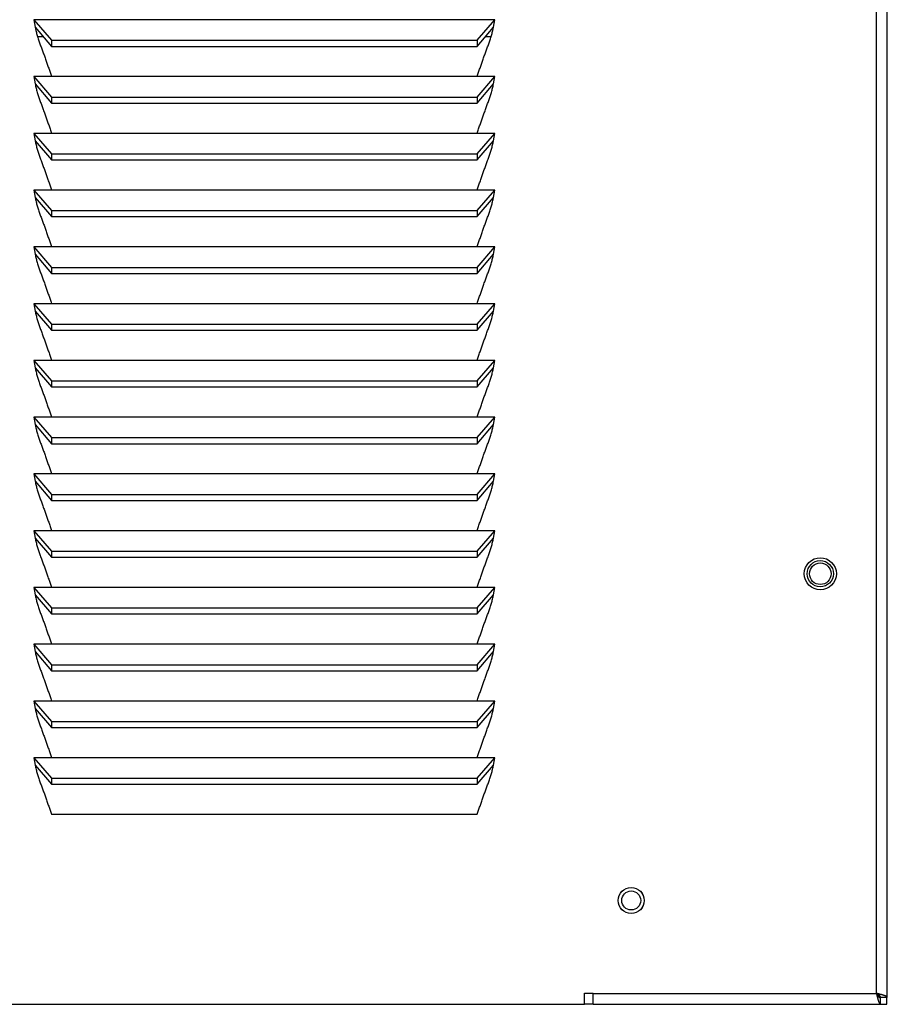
# Model space of a CAD drawing. Extents: x 2.4 to 100.8, y 1.9 to 63.9.
# Tile 4 of 9: x 13.1 to 19.4, y 5.5 to 12.6. Entities that reach past the tile are written whole.
import ezdxf

# ---------------------------------------------------------------- set-up
doc = ezdxf.new("R2010")
doc.units = 0
doc.layers.add('BODY', color=3, linetype='CONTINUOUS')

msp = doc.modelspace()

# ---------------------------------------------------------------- linework, layer by layer
at = {"layer": 'BODY', "linetype": 'CONTINUOUS'}
for p, q in [((19.3651, 5.5036), (19.3651, 34.3762)), ((19.2861, 5.5339), (19.2861, 34.3459)), ((13.2012, 12.5655), (13.2094, 12.5126)), ((13.2012, 12.5655), (13.3284, 12.4178)), ((16.529, 12.5655), (13.2012, 12.5655)), ((16.4018, 12.4178), (16.529, 12.5655)), ((16.5208, 12.5126), (16.529, 12.5655)), ((13.2094, 12.5126), (13.3284, 12.3743)), ((16.4018, 12.3743), (16.5208, 12.5126)), ((13.2266, 12.4449), (13.2676, 12.4449)), ((13.3284, 12.4178), (16.4018, 12.4178)), ((13.3284, 12.4178), (13.3284, 12.3743)), ((16.4018, 12.4178), (16.4018, 12.3743)), ((16.4626, 12.4449), (16.5036, 12.4449)), ((13.3284, 12.3743), (16.4018, 12.3743)), ((13.2012, 12.1555), (13.3284, 12.0078)), ((16.529, 12.1555), (13.2012, 12.1555)), ((13.2012, 12.1555), (13.2094, 12.1026)), ((13.2094, 12.1026), (13.3284, 11.9643)), ((13.3284, 12.158), (16.4018, 12.158)), ((16.4018, 12.0078), (16.529, 12.1555)), ((16.4018, 11.9643), (16.5208, 12.1026)), ((16.5208, 12.1026), (16.529, 12.1555)), ((13.3284, 12.0078), (16.4018, 12.0078)), ((13.3284, 12.0078), (13.3284, 11.9643)), ((13.3284, 11.9643), (16.4018, 11.9643)), ((16.4018, 12.0078), (16.4018, 11.9643)), ((13.2012, 11.7455), (13.3284, 11.5978)), ((16.529, 11.7455), (13.2012, 11.7455)), ((13.2012, 11.7455), (13.2094, 11.6926)), ((13.3284, 11.748), (16.4018, 11.748)), ((16.4018, 11.5978), (16.529, 11.7455)), ((16.5208, 11.6926), (16.529, 11.7455)), ((13.2094, 11.6926), (13.3284, 11.5543)), ((16.4018, 11.5543), (16.5208, 11.6926)), ((13.3284, 11.5978), (16.4018, 11.5978)), ((13.3284, 11.5978), (13.3284, 11.5543)), ((16.4018, 11.5978), (16.4018, 11.5543)), ((13.3284, 11.5543), (16.4018, 11.5543)), ((13.2012, 11.3355), (13.3284, 11.1878)), ((16.529, 11.3355), (13.2012, 11.3355)), ((13.2012, 11.3355), (13.2094, 11.2826)), ((13.3284, 11.338), (16.4018, 11.338)), ((16.4018, 11.1878), (16.529, 11.3355)), ((16.5208, 11.2826), (16.529, 11.3355)), ((13.2094, 11.2826), (13.3284, 11.1443)), ((16.4018, 11.1443), (16.5208, 11.2826)), ((13.3284, 11.1878), (16.4018, 11.1878)), ((13.3284, 11.1878), (13.3284, 11.1443)), ((16.4018, 11.1878), (16.4018, 11.1443)), ((13.3284, 11.1443), (16.4018, 11.1443)), ((13.2012, 10.9255), (13.2094, 10.8726)), ((13.2012, 10.9255), (13.3284, 10.7778)), ((16.529, 10.9255), (13.2012, 10.9255)), ((13.3284, 10.928), (16.4018, 10.928)), ((16.4018, 10.7778), (16.529, 10.9255)), ((16.5208, 10.8726), (16.529, 10.9255)), ((13.2094, 10.8726), (13.3284, 10.7343)), ((16.4018, 10.7343), (16.5208, 10.8726)), ((13.3284, 10.7778), (13.3284, 10.7343)), ((13.3284, 10.7778), (16.4018, 10.7778)), ((16.4018, 10.7778), (16.4018, 10.7343)), ((13.3284, 10.7343), (16.4018, 10.7343)), ((13.2012, 10.5155), (13.3284, 10.3678)), ((16.529, 10.5155), (13.2012, 10.5155)), ((13.2012, 10.5155), (13.2094, 10.4626)), ((13.2094, 10.4626), (13.3284, 10.3243)), ((13.3284, 10.518), (16.4018, 10.518)), ((16.4018, 10.3678), (16.529, 10.5155)), ((16.4018, 10.3243), (16.5208, 10.4626)), ((16.5208, 10.4626), (16.529, 10.5155)), ((13.3284, 10.3678), (16.4018, 10.3678)), ((13.3284, 10.3678), (13.3284, 10.3243)), ((13.3284, 10.3243), (16.4018, 10.3243)), ((16.4018, 10.3678), (16.4018, 10.3243)), ((13.2012, 10.1055), (13.2094, 10.0526)), ((13.2012, 10.1055), (13.3284, 9.9578)), ((16.529, 10.1055), (13.2012, 10.1055)), ((13.3284, 10.108), (16.4018, 10.108)), ((16.4018, 9.9578), (16.529, 10.1055)), ((16.5208, 10.0526), (16.529, 10.1055)), ((13.2094, 10.0526), (13.3284, 9.9143)), ((16.4018, 9.9143), (16.5208, 10.0526)), ((13.3284, 9.9578), (16.4018, 9.9578)), ((13.3284, 9.9578), (13.3284, 9.9143)), ((16.4018, 9.9578), (16.4018, 9.9143)), ((13.3284, 9.9143), (16.4018, 9.9143)), ((13.2012, 9.6955), (13.3284, 9.5478)), ((16.529, 9.6955), (13.2012, 9.6955)), ((13.2012, 9.6955), (13.2094, 9.6426)), ((13.3284, 9.698), (16.4018, 9.698)), ((16.4018, 9.5478), (16.529, 9.6955)), ((16.5208, 9.6426), (16.529, 9.6955)), ((13.2094, 9.6426), (13.3284, 9.5043)), ((16.4018, 9.5043), (16.5208, 9.6426)), ((13.3284, 9.5478), (16.4018, 9.5478)), ((13.3284, 9.5478), (13.3284, 9.5043)), ((16.4018, 9.5478), (16.4018, 9.5043)), ((13.3284, 9.5043), (16.4018, 9.5043)), ((13.2012, 9.2855), (13.3284, 9.1378)), ((16.529, 9.2855), (13.2012, 9.2855)), ((13.2012, 9.2855), (13.2094, 9.2326)), ((13.3284, 9.288), (16.4018, 9.288)), ((16.4018, 9.1378), (16.529, 9.2855)), ((16.5208, 9.2326), (16.529, 9.2855)), ((13.2094, 9.2326), (13.3284, 9.0943)), ((16.4018, 9.0943), (16.5208, 9.2326)), ((13.3284, 9.1378), (16.4018, 9.1378)), ((13.3284, 9.1378), (13.3284, 9.0943)), ((16.4018, 9.1378), (16.4018, 9.0943)), ((13.3284, 9.0943), (16.4018, 9.0943)), ((13.2012, 8.8755), (13.3284, 8.7278)), ((16.529, 8.8755), (13.2012, 8.8755)), ((13.2012, 8.8755), (13.2094, 8.8226)), ((13.2094, 8.8226), (13.3284, 8.6843)), ((13.3284, 8.878), (16.4018, 8.878)), ((16.4018, 8.7278), (16.529, 8.8755)), ((16.4018, 8.6843), (16.5208, 8.8226)), ((16.5208, 8.8226), (16.529, 8.8755)), ((13.3284, 8.7278), (16.4018, 8.7278)), ((13.3284, 8.7278), (13.3284, 8.6843)), ((13.3284, 8.6843), (16.4018, 8.6843)), ((16.4018, 8.7278), (16.4018, 8.6843)), ((13.2012, 8.4655), (13.3284, 8.3178)), ((16.529, 8.4655), (13.2012, 8.4655)), ((13.2012, 8.4655), (13.2094, 8.4126)), ((13.3284, 8.468), (16.4018, 8.468)), ((16.4018, 8.3178), (16.529, 8.4655)), ((16.5208, 8.4126), (16.529, 8.4655)), ((13.2094, 8.4126), (13.3284, 8.2743)), ((16.4018, 8.2743), (16.5208, 8.4126)), ((13.3284, 8.3178), (16.4018, 8.3178)), ((13.3284, 8.3178), (13.3284, 8.2743)), ((13.3284, 8.2743), (16.4018, 8.2743)), ((16.4018, 8.3178), (16.4018, 8.2743)), ((13.2012, 8.0555), (13.3284, 7.9078)), ((16.529, 8.0555), (13.2012, 8.0555)), ((13.2012, 8.0555), (13.2094, 8.0026)), ((13.3284, 8.058), (16.4018, 8.058)), ((16.4018, 7.9078), (16.529, 8.0555)), ((16.5208, 8.0026), (16.529, 8.0555)), ((13.2094, 8.0026), (13.3284, 7.8643)), ((16.4018, 7.8643), (16.5208, 8.0026)), ((13.3284, 7.9078), (16.4018, 7.9078)), ((13.3284, 7.9078), (13.3284, 7.8643)), ((16.4018, 7.9078), (16.4018, 7.8643)), ((13.3284, 7.8643), (16.4018, 7.8643)), ((13.2012, 7.6455), (13.3284, 7.4978)), ((16.529, 7.6455), (13.2012, 7.6455)), ((13.2012, 7.6455), (13.2094, 7.5926)), ((13.3284, 7.648), (16.4018, 7.648)), ((16.4018, 7.4978), (16.529, 7.6455)), ((16.5208, 7.5926), (16.529, 7.6455)), ((13.2094, 7.5926), (13.3284, 7.4543)), ((16.4018, 7.4543), (16.5208, 7.5926)), ((13.3284, 7.4978), (16.4018, 7.4978)), ((13.3284, 7.4978), (13.3284, 7.4543)), ((16.4018, 7.4978), (16.4018, 7.4543)), ((13.3284, 7.4543), (16.4018, 7.4543)), ((13.2012, 7.2355), (13.3284, 7.0878)), ((16.529, 7.2355), (13.2012, 7.2355)), ((13.2012, 7.2355), (13.2094, 7.1826)), ((13.3284, 7.238), (16.4018, 7.238)), ((16.4018, 7.0878), (16.529, 7.2355)), ((16.5208, 7.1826), (16.529, 7.2355)), ((13.2094, 7.1826), (13.3284, 7.0443)), ((16.4018, 7.0443), (16.5208, 7.1826)), ((13.3284, 7.0878), (16.4018, 7.0878)), ((13.3284, 7.0878), (13.3284, 7.0443)), ((13.3284, 7.0443), (16.4018, 7.0443)), ((16.4018, 7.0878), (16.4018, 7.0443)), ((13.3284, 6.828), (16.4018, 6.828)), ((17.1771, 5.4549), (17.1771, 5.5349)), ((17.1771, 5.5349), (17.2401, 5.5349)), ((17.2401, 5.5349), (17.2401, 5.5339)), ((17.2401, 5.5339), (19.2861, 5.5339)), ((17.2401, 5.4549), (17.2401, 5.5339)), ((19.3041, 5.5053), (19.309, 5.5175)), ((19.3164, 5.4549), (19.3164, 5.5029)), ((19.3651, 5.5036), (19.3171, 5.5036)), ((19.3611, 5.4549), (19.3611, 5.5036)), ((4.5531, 5.4549), (17.1771, 5.4549)), ((17.2401, 5.4549), (17.1771, 5.4549)), ((17.2401, 5.4549), (19.3164, 5.4549)), ((19.3164, 5.4549), (19.3611, 5.4549))]:
    msp.add_line(p, q, dxfattribs=at)
for points in [[(13.2094, 12.5126), (13.2111, 12.5049), (13.2129, 12.4973), (13.2147, 12.4897), (13.2165, 12.4821), (13.2183, 12.4746), (13.2203, 12.467), (13.2222, 12.4595), (13.2243, 12.452), (13.2265, 12.4445), (13.2287, 12.437), (13.2311, 12.4296), (13.2335, 12.4222), (13.236, 12.4148), (13.2386, 12.4075), (13.2413, 12.4001), (13.244, 12.3928), (13.2467, 12.3855), (13.2494, 12.3782), (13.2522, 12.3709), (13.2549, 12.3636), (13.2576, 12.3562), (13.2603, 12.3489), (13.263, 12.3416), (13.2656, 12.3343), (13.2683, 12.3269), (13.2709, 12.3196), (13.2735, 12.3122), (13.2761, 12.3049), (13.2787, 12.2975), (13.2813, 12.2902), (13.2839, 12.2828), (13.2865, 12.2755), (13.2891, 12.2681), (13.2917, 12.2608), (13.2942, 12.2534), (13.2968, 12.2461), (13.2994, 12.2387), (13.302, 12.2314), (13.3046, 12.224), (13.3072, 12.2167), (13.3099, 12.2093), (13.3125, 12.202), (13.3151, 12.1946), (13.3178, 12.1873), (13.3204, 12.18), (13.3231, 12.1726), (13.3257, 12.1653), (13.3284, 12.158)], [(16.4018, 12.158), (16.4044, 12.1653), (16.4071, 12.1726), (16.4098, 12.18), (16.4124, 12.1873), (16.4151, 12.1946), (16.4177, 12.202), (16.4203, 12.2093), (16.423, 12.2167), (16.4256, 12.224), (16.4282, 12.2314), (16.4308, 12.2387), (16.4334, 12.2461), (16.4359, 12.2534), (16.4385, 12.2608), (16.4411, 12.2681), (16.4437, 12.2755), (16.4463, 12.2828), (16.4489, 12.2902), (16.4515, 12.2975), (16.4541, 12.3049), (16.4567, 12.3122), (16.4593, 12.3196), (16.4619, 12.3269), (16.4646, 12.3343), (16.4672, 12.3416), (16.4699, 12.3489), (16.4726, 12.3562), (16.4753, 12.3636), (16.478, 12.3709), (16.4808, 12.3782), (16.4835, 12.3855), (16.4862, 12.3928), (16.4889, 12.4001), (16.4916, 12.4075), (16.4942, 12.4148), (16.4967, 12.4222), (16.4991, 12.4296), (16.5015, 12.437), (16.5037, 12.4445), (16.5059, 12.452), (16.5079, 12.4595), (16.5099, 12.467), (16.5118, 12.4746), (16.5137, 12.4821), (16.5155, 12.4897), (16.5173, 12.4973), (16.5191, 12.5049), (16.5208, 12.5126)], [(13.2094, 12.1026), (13.2111, 12.0949), (13.2129, 12.0873), (13.2147, 12.0797), (13.2165, 12.0721), (13.2183, 12.0646), (13.2203, 12.057), (13.2222, 12.0495), (13.2243, 12.042), (13.2265, 12.0345), (13.2287, 12.027), (13.2311, 12.0196), (13.2335, 12.0122), (13.236, 12.0048), (13.2386, 11.9975), (13.2413, 11.9901), (13.244, 11.9828), (13.2467, 11.9755), (13.2494, 11.9682), (13.2522, 11.9609), (13.2549, 11.9536), (13.2576, 11.9462), (13.2603, 11.9389), (13.263, 11.9316), (13.2656, 11.9243), (13.2683, 11.9169), (13.2709, 11.9096), (13.2735, 11.9022), (13.2761, 11.8949), (13.2787, 11.8875), (13.2813, 11.8802), (13.2839, 11.8728), (13.2865, 11.8655), (13.2891, 11.8581), (13.2917, 11.8508), (13.2942, 11.8434), (13.2968, 11.8361), (13.2994, 11.8287), (13.302, 11.8214), (13.3046, 11.814), (13.3072, 11.8067), (13.3099, 11.7993), (13.3125, 11.792), (13.3151, 11.7846), (13.3178, 11.7773), (13.3204, 11.77), (13.3231, 11.7626), (13.3257, 11.7553), (13.3284, 11.748)], [(16.4018, 11.748), (16.4044, 11.7553), (16.4071, 11.7626), (16.4098, 11.77), (16.4124, 11.7773), (16.4151, 11.7846), (16.4177, 11.792), (16.4203, 11.7993), (16.423, 11.8067), (16.4256, 11.814), (16.4282, 11.8214), (16.4308, 11.8287), (16.4334, 11.8361), (16.4359, 11.8434), (16.4385, 11.8508), (16.4411, 11.8581), (16.4437, 11.8655), (16.4463, 11.8728), (16.4489, 11.8802), (16.4515, 11.8875), (16.4541, 11.8949), (16.4567, 11.9022), (16.4593, 11.9096), (16.4619, 11.9169), (16.4646, 11.9243), (16.4672, 11.9316), (16.4699, 11.9389), (16.4726, 11.9462), (16.4753, 11.9536), (16.478, 11.9609), (16.4808, 11.9682), (16.4835, 11.9755), (16.4862, 11.9828), (16.4889, 11.9901), (16.4916, 11.9975), (16.4942, 12.0048), (16.4967, 12.0122), (16.4991, 12.0196), (16.5015, 12.027), (16.5037, 12.0345), (16.5059, 12.042), (16.5079, 12.0495), (16.5099, 12.057), (16.5118, 12.0646), (16.5137, 12.0721), (16.5155, 12.0797), (16.5173, 12.0873), (16.5191, 12.0949), (16.5208, 12.1026)], [(13.2094, 11.6926), (13.2111, 11.6849), (13.2129, 11.6773), (13.2147, 11.6697), (13.2165, 11.6621), (13.2183, 11.6546), (13.2203, 11.647), (13.2222, 11.6395), (13.2243, 11.632), (13.2265, 11.6245), (13.2287, 11.617), (13.2311, 11.6096), (13.2335, 11.6022), (13.236, 11.5948), (13.2386, 11.5875), (13.2413, 11.5801), (13.244, 11.5728), (13.2467, 11.5655), (13.2494, 11.5582), (13.2522, 11.5509), (13.2549, 11.5436), (13.2576, 11.5362), (13.2603, 11.5289), (13.263, 11.5216), (13.2656, 11.5143), (13.2683, 11.5069), (13.2709, 11.4996), (13.2735, 11.4922), (13.2761, 11.4849), (13.2787, 11.4775), (13.2813, 11.4702), (13.2839, 11.4628), (13.2865, 11.4555), (13.2891, 11.4481), (13.2917, 11.4408), (13.2942, 11.4334), (13.2968, 11.4261), (13.2994, 11.4187), (13.302, 11.4114), (13.3046, 11.404), (13.3072, 11.3967), (13.3099, 11.3893), (13.3125, 11.382), (13.3151, 11.3746), (13.3178, 11.3673), (13.3204, 11.36), (13.3231, 11.3526), (13.3257, 11.3453), (13.3284, 11.338)], [(16.4018, 11.338), (16.4044, 11.3453), (16.4071, 11.3526), (16.4098, 11.36), (16.4124, 11.3673), (16.4151, 11.3746), (16.4177, 11.382), (16.4203, 11.3893), (16.423, 11.3967), (16.4256, 11.404), (16.4282, 11.4114), (16.4308, 11.4187), (16.4334, 11.4261), (16.4359, 11.4334), (16.4385, 11.4408), (16.4411, 11.4481), (16.4437, 11.4555), (16.4463, 11.4628), (16.4489, 11.4702), (16.4515, 11.4775), (16.4541, 11.4849), (16.4567, 11.4922), (16.4593, 11.4996), (16.4619, 11.5069), (16.4646, 11.5143), (16.4672, 11.5216), (16.4699, 11.5289), (16.4726, 11.5362), (16.4753, 11.5436), (16.478, 11.5509), (16.4808, 11.5582), (16.4835, 11.5655), (16.4862, 11.5728), (16.4889, 11.5801), (16.4916, 11.5875), (16.4942, 11.5948), (16.4967, 11.6022), (16.4991, 11.6096), (16.5015, 11.617), (16.5037, 11.6245), (16.5059, 11.632), (16.5079, 11.6395), (16.5099, 11.647), (16.5118, 11.6546), (16.5137, 11.6621), (16.5155, 11.6697), (16.5173, 11.6773), (16.5191, 11.6849), (16.5208, 11.6926)], [(13.2094, 11.2826), (13.2111, 11.2749), (13.2129, 11.2673), (13.2147, 11.2597), (13.2165, 11.2521), (13.2183, 11.2446), (13.2203, 11.237), (13.2222, 11.2295), (13.2243, 11.222), (13.2265, 11.2145), (13.2287, 11.207), (13.2311, 11.1996), (13.2335, 11.1922), (13.236, 11.1848), (13.2386, 11.1775), (13.2413, 11.1701), (13.244, 11.1628), (13.2467, 11.1555), (13.2494, 11.1482), (13.2522, 11.1409), (13.2549, 11.1336), (13.2576, 11.1262), (13.2603, 11.1189), (13.263, 11.1116), (13.2656, 11.1043), (13.2683, 11.0969), (13.2709, 11.0896), (13.2735, 11.0822), (13.2761, 11.0749), (13.2787, 11.0675), (13.2813, 11.0602), (13.2839, 11.0528), (13.2865, 11.0455), (13.2891, 11.0381), (13.2917, 11.0308), (13.2942, 11.0234), (13.2968, 11.0161), (13.2994, 11.0087), (13.302, 11.0014), (13.3046, 10.994), (13.3072, 10.9867), (13.3099, 10.9793), (13.3125, 10.972), (13.3151, 10.9646), (13.3178, 10.9573), (13.3204, 10.95), (13.3231, 10.9426), (13.3257, 10.9353), (13.3284, 10.928)], [(16.4018, 10.928), (16.4044, 10.9353), (16.4071, 10.9426), (16.4098, 10.95), (16.4124, 10.9573), (16.4151, 10.9646), (16.4177, 10.972), (16.4203, 10.9793), (16.423, 10.9867), (16.4256, 10.994), (16.4282, 11.0014), (16.4308, 11.0087), (16.4334, 11.0161), (16.4359, 11.0234), (16.4385, 11.0308), (16.4411, 11.0381), (16.4437, 11.0455), (16.4463, 11.0528), (16.4489, 11.0602), (16.4515, 11.0675), (16.4541, 11.0749), (16.4567, 11.0822), (16.4593, 11.0896), (16.4619, 11.0969), (16.4646, 11.1043), (16.4672, 11.1116), (16.4699, 11.1189), (16.4726, 11.1262), (16.4753, 11.1336), (16.478, 11.1409), (16.4808, 11.1482), (16.4835, 11.1555), (16.4862, 11.1628), (16.4889, 11.1701), (16.4916, 11.1775), (16.4942, 11.1848), (16.4967, 11.1922), (16.4991, 11.1996), (16.5015, 11.207), (16.5037, 11.2145), (16.5059, 11.222), (16.5079, 11.2295), (16.5099, 11.237), (16.5118, 11.2446), (16.5137, 11.2521), (16.5155, 11.2597), (16.5173, 11.2673), (16.5191, 11.2749), (16.5208, 11.2826)], [(13.2094, 10.8726), (13.2111, 10.8649), (13.2129, 10.8573), (13.2147, 10.8497), (13.2165, 10.8421), (13.2183, 10.8346), (13.2203, 10.827), (13.2222, 10.8195), (13.2243, 10.812), (13.2265, 10.8045), (13.2287, 10.797), (13.2311, 10.7896), (13.2335, 10.7822), (13.236, 10.7748), (13.2386, 10.7675), (13.2413, 10.7601), (13.244, 10.7528), (13.2467, 10.7455), (13.2494, 10.7382), (13.2522, 10.7309), (13.2549, 10.7236), (13.2576, 10.7162), (13.2603, 10.7089), (13.263, 10.7016), (13.2656, 10.6943), (13.2683, 10.6869), (13.2709, 10.6796), (13.2735, 10.6722), (13.2761, 10.6649), (13.2787, 10.6575), (13.2813, 10.6502), (13.2839, 10.6428), (13.2865, 10.6355), (13.2891, 10.6281), (13.2917, 10.6208), (13.2942, 10.6134), (13.2968, 10.6061), (13.2994, 10.5987), (13.302, 10.5914), (13.3046, 10.584), (13.3072, 10.5767), (13.3099, 10.5693), (13.3125, 10.562), (13.3151, 10.5546), (13.3178, 10.5473), (13.3204, 10.54), (13.3231, 10.5326), (13.3257, 10.5253), (13.3284, 10.518)], [(16.4018, 10.518), (16.4044, 10.5253), (16.4071, 10.5326), (16.4098, 10.54), (16.4124, 10.5473), (16.4151, 10.5546), (16.4177, 10.562), (16.4203, 10.5693), (16.423, 10.5767), (16.4256, 10.584), (16.4282, 10.5914), (16.4308, 10.5987), (16.4334, 10.6061), (16.4359, 10.6134), (16.4385, 10.6208), (16.4411, 10.6281), (16.4437, 10.6355), (16.4463, 10.6428), (16.4489, 10.6502), (16.4515, 10.6575), (16.4541, 10.6649), (16.4567, 10.6722), (16.4593, 10.6796), (16.4619, 10.6869), (16.4646, 10.6943), (16.4672, 10.7016), (16.4699, 10.7089), (16.4726, 10.7162), (16.4753, 10.7236), (16.478, 10.7309), (16.4808, 10.7382), (16.4835, 10.7455), (16.4862, 10.7528), (16.4889, 10.7601), (16.4916, 10.7675), (16.4942, 10.7748), (16.4967, 10.7822), (16.4991, 10.7896), (16.5015, 10.797), (16.5037, 10.8045), (16.5059, 10.812), (16.5079, 10.8195), (16.5099, 10.827), (16.5118, 10.8346), (16.5137, 10.8421), (16.5155, 10.8497), (16.5173, 10.8573), (16.5191, 10.8649), (16.5208, 10.8726)], [(13.2094, 10.4626), (13.2111, 10.4549), (13.2129, 10.4473), (13.2147, 10.4397), (13.2165, 10.4321), (13.2183, 10.4246), (13.2203, 10.417), (13.2222, 10.4095), (13.2243, 10.402), (13.2265, 10.3945), (13.2287, 10.387), (13.2311, 10.3796), (13.2335, 10.3722), (13.236, 10.3648), (13.2386, 10.3575), (13.2413, 10.3501), (13.244, 10.3428), (13.2467, 10.3355), (13.2494, 10.3282), (13.2522, 10.3209), (13.2549, 10.3136), (13.2576, 10.3062), (13.2603, 10.2989), (13.263, 10.2916), (13.2656, 10.2843), (13.2683, 10.2769), (13.2709, 10.2696), (13.2735, 10.2622), (13.2761, 10.2549), (13.2787, 10.2475), (13.2813, 10.2402), (13.2839, 10.2328), (13.2865, 10.2255), (13.2891, 10.2181), (13.2917, 10.2108), (13.2942, 10.2034), (13.2968, 10.1961), (13.2994, 10.1887), (13.302, 10.1814), (13.3046, 10.174), (13.3072, 10.1667), (13.3099, 10.1593), (13.3125, 10.152), (13.3151, 10.1446), (13.3178, 10.1373), (13.3204, 10.13), (13.3231, 10.1226), (13.3257, 10.1153), (13.3284, 10.108)], [(16.4018, 10.108), (16.4044, 10.1153), (16.4071, 10.1226), (16.4098, 10.13), (16.4124, 10.1373), (16.4151, 10.1446), (16.4177, 10.152), (16.4203, 10.1593), (16.423, 10.1667), (16.4256, 10.174), (16.4282, 10.1814), (16.4308, 10.1887), (16.4334, 10.1961), (16.4359, 10.2034), (16.4385, 10.2108), (16.4411, 10.2181), (16.4437, 10.2255), (16.4463, 10.2328), (16.4489, 10.2402), (16.4515, 10.2475), (16.4541, 10.2549), (16.4567, 10.2622), (16.4593, 10.2696), (16.4619, 10.2769), (16.4646, 10.2843), (16.4672, 10.2916), (16.4699, 10.2989), (16.4726, 10.3062), (16.4753, 10.3136), (16.478, 10.3209), (16.4808, 10.3282), (16.4835, 10.3355), (16.4862, 10.3428), (16.4889, 10.3501), (16.4916, 10.3575), (16.4942, 10.3648), (16.4967, 10.3722), (16.4991, 10.3796), (16.5015, 10.387), (16.5037, 10.3945), (16.5059, 10.402), (16.5079, 10.4095), (16.5099, 10.417), (16.5118, 10.4246), (16.5137, 10.4321), (16.5155, 10.4397), (16.5173, 10.4473), (16.5191, 10.4549), (16.5208, 10.4626)], [(13.2094, 10.0526), (13.2111, 10.0449), (13.2129, 10.0373), (13.2147, 10.0297), (13.2165, 10.0221), (13.2183, 10.0146), (13.2203, 10.007), (13.2222, 9.9995), (13.2243, 9.992), (13.2265, 9.9845), (13.2287, 9.977), (13.2311, 9.9696), (13.2335, 9.9622), (13.236, 9.9548), (13.2386, 9.9475), (13.2413, 9.9401), (13.244, 9.9328), (13.2467, 9.9255), (13.2494, 9.9182), (13.2522, 9.9109), (13.2549, 9.9036), (13.2576, 9.8962), (13.2603, 9.8889), (13.263, 9.8816), (13.2656, 9.8743), (13.2683, 9.8669), (13.2709, 9.8596), (13.2735, 9.8522), (13.2761, 9.8449), (13.2787, 9.8375), (13.2813, 9.8302), (13.2839, 9.8228), (13.2865, 9.8155), (13.2891, 9.8081), (13.2917, 9.8008), (13.2942, 9.7934), (13.2968, 9.7861), (13.2994, 9.7787), (13.302, 9.7714), (13.3046, 9.764), (13.3072, 9.7567), (13.3099, 9.7493), (13.3125, 9.742), (13.3151, 9.7346), (13.3178, 9.7273), (13.3204, 9.72), (13.3231, 9.7126), (13.3257, 9.7053), (13.3284, 9.698)], [(16.4018, 9.698), (16.4044, 9.7053), (16.4071, 9.7126), (16.4098, 9.72), (16.4124, 9.7273), (16.4151, 9.7346), (16.4177, 9.742), (16.4203, 9.7493), (16.423, 9.7567), (16.4256, 9.764), (16.4282, 9.7714), (16.4308, 9.7787), (16.4334, 9.7861), (16.4359, 9.7934), (16.4385, 9.8008), (16.4411, 9.8081), (16.4437, 9.8155), (16.4463, 9.8228), (16.4489, 9.8302), (16.4515, 9.8375), (16.4541, 9.8449), (16.4567, 9.8522), (16.4593, 9.8596), (16.4619, 9.8669), (16.4646, 9.8743), (16.4672, 9.8816), (16.4699, 9.8889), (16.4726, 9.8962), (16.4753, 9.9036), (16.478, 9.9109), (16.4808, 9.9182), (16.4835, 9.9255), (16.4862, 9.9328), (16.4889, 9.9401), (16.4916, 9.9475), (16.4942, 9.9548), (16.4967, 9.9622), (16.4991, 9.9696), (16.5015, 9.977), (16.5037, 9.9845), (16.5059, 9.992), (16.5079, 9.9995), (16.5099, 10.007), (16.5118, 10.0146), (16.5137, 10.0221), (16.5155, 10.0297), (16.5173, 10.0373), (16.5191, 10.0449), (16.5208, 10.0526)], [(13.2094, 9.6426), (13.2111, 9.6349), (13.2129, 9.6273), (13.2147, 9.6197), (13.2165, 9.6121), (13.2183, 9.6046), (13.2203, 9.597), (13.2222, 9.5895), (13.2243, 9.582), (13.2265, 9.5745), (13.2287, 9.567), (13.2311, 9.5596), (13.2335, 9.5522), (13.236, 9.5448), (13.2386, 9.5375), (13.2413, 9.5301), (13.244, 9.5228), (13.2467, 9.5155), (13.2494, 9.5082), (13.2522, 9.5009), (13.2549, 9.4936), (13.2576, 9.4862), (13.2603, 9.4789), (13.263, 9.4716), (13.2656, 9.4643), (13.2683, 9.4569), (13.2709, 9.4496), (13.2735, 9.4422), (13.2761, 9.4349), (13.2787, 9.4275), (13.2813, 9.4202), (13.2839, 9.4128), (13.2865, 9.4055), (13.2891, 9.3981), (13.2917, 9.3908), (13.2942, 9.3834), (13.2968, 9.3761), (13.2994, 9.3687), (13.302, 9.3614), (13.3046, 9.354), (13.3072, 9.3467), (13.3099, 9.3393), (13.3125, 9.332), (13.3151, 9.3246), (13.3178, 9.3173), (13.3204, 9.31), (13.3231, 9.3026), (13.3257, 9.2953), (13.3284, 9.288)], [(16.4018, 9.288), (16.4044, 9.2953), (16.4071, 9.3026), (16.4098, 9.31), (16.4124, 9.3173), (16.4151, 9.3246), (16.4177, 9.332), (16.4203, 9.3393), (16.423, 9.3467), (16.4256, 9.354), (16.4282, 9.3614), (16.4308, 9.3687), (16.4334, 9.3761), (16.4359, 9.3834), (16.4385, 9.3908), (16.4411, 9.3981), (16.4437, 9.4055), (16.4463, 9.4128), (16.4489, 9.4202), (16.4515, 9.4275), (16.4541, 9.4349), (16.4567, 9.4422), (16.4593, 9.4496), (16.4619, 9.4569), (16.4646, 9.4643), (16.4672, 9.4716), (16.4699, 9.4789), (16.4726, 9.4862), (16.4753, 9.4936), (16.478, 9.5009), (16.4808, 9.5082), (16.4835, 9.5155), (16.4862, 9.5228), (16.4889, 9.5301), (16.4916, 9.5375), (16.4942, 9.5448), (16.4967, 9.5522), (16.4991, 9.5596), (16.5015, 9.567), (16.5037, 9.5745), (16.5059, 9.582), (16.5079, 9.5895), (16.5099, 9.597), (16.5118, 9.6046), (16.5137, 9.6121), (16.5155, 9.6197), (16.5173, 9.6273), (16.5191, 9.6349), (16.5208, 9.6426)], [(13.2094, 9.2326), (13.2111, 9.2249), (13.2129, 9.2173), (13.2147, 9.2097), (13.2165, 9.2021), (13.2183, 9.1946), (13.2203, 9.187), (13.2222, 9.1795), (13.2243, 9.172), (13.2265, 9.1645), (13.2287, 9.157), (13.2311, 9.1496), (13.2335, 9.1422), (13.236, 9.1348), (13.2386, 9.1275), (13.2413, 9.1201), (13.244, 9.1128), (13.2467, 9.1055), (13.2494, 9.0982), (13.2522, 9.0909), (13.2549, 9.0836), (13.2576, 9.0762), (13.2603, 9.0689), (13.263, 9.0616), (13.2656, 9.0543), (13.2683, 9.0469), (13.2709, 9.0396), (13.2735, 9.0322), (13.2761, 9.0249), (13.2787, 9.0175), (13.2813, 9.0102), (13.2839, 9.0028), (13.2865, 8.9955), (13.2891, 8.9881), (13.2917, 8.9808), (13.2942, 8.9734), (13.2968, 8.9661), (13.2994, 8.9587), (13.302, 8.9514), (13.3046, 8.944), (13.3072, 8.9367), (13.3099, 8.9293), (13.3125, 8.922), (13.3151, 8.9146), (13.3178, 8.9073), (13.3204, 8.9), (13.3231, 8.8926), (13.3257, 8.8853), (13.3284, 8.878)], [(16.4018, 8.878), (16.4044, 8.8853), (16.4071, 8.8926), (16.4098, 8.9), (16.4124, 8.9073), (16.4151, 8.9146), (16.4177, 8.922), (16.4203, 8.9293), (16.423, 8.9367), (16.4256, 8.944), (16.4282, 8.9514), (16.4308, 8.9587), (16.4334, 8.9661), (16.4359, 8.9734), (16.4385, 8.9808), (16.4411, 8.9881), (16.4437, 8.9955), (16.4463, 9.0028), (16.4489, 9.0102), (16.4515, 9.0175), (16.4541, 9.0249), (16.4567, 9.0322), (16.4593, 9.0396), (16.4619, 9.0469), (16.4646, 9.0543), (16.4672, 9.0616), (16.4699, 9.0689), (16.4726, 9.0762), (16.4753, 9.0836), (16.478, 9.0909), (16.4808, 9.0982), (16.4835, 9.1055), (16.4862, 9.1128), (16.4889, 9.1201), (16.4916, 9.1275), (16.4942, 9.1348), (16.4967, 9.1422), (16.4991, 9.1496), (16.5015, 9.157), (16.5037, 9.1645), (16.5059, 9.172), (16.5079, 9.1795), (16.5099, 9.187), (16.5118, 9.1946), (16.5137, 9.2021), (16.5155, 9.2097), (16.5173, 9.2173), (16.5191, 9.2249), (16.5208, 9.2326)], [(13.2094, 8.8226), (13.2111, 8.8149), (13.2129, 8.8073), (13.2147, 8.7997), (13.2165, 8.7921), (13.2183, 8.7846), (13.2203, 8.777), (13.2222, 8.7695), (13.2243, 8.762), (13.2265, 8.7545), (13.2287, 8.747), (13.2311, 8.7396), (13.2335, 8.7322), (13.236, 8.7248), (13.2386, 8.7175), (13.2413, 8.7101), (13.244, 8.7028), (13.2467, 8.6955), (13.2494, 8.6882), (13.2522, 8.6809), (13.2549, 8.6736), (13.2576, 8.6662), (13.2603, 8.6589), (13.263, 8.6516), (13.2656, 8.6443), (13.2683, 8.6369), (13.2709, 8.6296), (13.2735, 8.6222), (13.2761, 8.6149), (13.2787, 8.6075), (13.2813, 8.6002), (13.2839, 8.5928), (13.2865, 8.5855), (13.2891, 8.5781), (13.2917, 8.5708), (13.2942, 8.5634), (13.2968, 8.5561), (13.2994, 8.5487), (13.302, 8.5414), (13.3046, 8.534), (13.3072, 8.5267), (13.3099, 8.5193), (13.3125, 8.512), (13.3151, 8.5046), (13.3178, 8.4973), (13.3204, 8.49), (13.3231, 8.4826), (13.3257, 8.4753), (13.3284, 8.468)], [(16.4018, 8.468), (16.4044, 8.4753), (16.4071, 8.4826), (16.4098, 8.49), (16.4124, 8.4973), (16.4151, 8.5046), (16.4177, 8.512), (16.4203, 8.5193), (16.423, 8.5267), (16.4256, 8.534), (16.4282, 8.5414), (16.4308, 8.5487), (16.4334, 8.5561), (16.4359, 8.5634), (16.4385, 8.5708), (16.4411, 8.5781), (16.4437, 8.5855), (16.4463, 8.5928), (16.4489, 8.6002), (16.4515, 8.6075), (16.4541, 8.6149), (16.4567, 8.6222), (16.4593, 8.6296), (16.4619, 8.6369), (16.4646, 8.6443), (16.4672, 8.6516), (16.4699, 8.6589), (16.4726, 8.6662), (16.4753, 8.6736), (16.478, 8.6809), (16.4808, 8.6882), (16.4835, 8.6955), (16.4862, 8.7028), (16.4889, 8.7101), (16.4916, 8.7175), (16.4942, 8.7248), (16.4967, 8.7322), (16.4991, 8.7396), (16.5015, 8.747), (16.5037, 8.7545), (16.5059, 8.762), (16.5079, 8.7695), (16.5099, 8.777), (16.5118, 8.7846), (16.5137, 8.7921), (16.5155, 8.7997), (16.5173, 8.8073), (16.5191, 8.8149), (16.5208, 8.8226)], [(13.2094, 8.4126), (13.2111, 8.4049), (13.2129, 8.3973), (13.2147, 8.3897), (13.2165, 8.3821), (13.2183, 8.3746), (13.2203, 8.367), (13.2222, 8.3595), (13.2243, 8.352), (13.2265, 8.3445), (13.2287, 8.337), (13.2311, 8.3296), (13.2335, 8.3222), (13.236, 8.3148), (13.2386, 8.3075), (13.2413, 8.3001), (13.244, 8.2928), (13.2467, 8.2855), (13.2494, 8.2782), (13.2522, 8.2709), (13.2549, 8.2636), (13.2576, 8.2562), (13.2603, 8.2489), (13.263, 8.2416), (13.2656, 8.2343), (13.2683, 8.2269), (13.2709, 8.2196), (13.2735, 8.2122), (13.2761, 8.2049), (13.2787, 8.1975), (13.2813, 8.1902), (13.2839, 8.1828), (13.2865, 8.1755), (13.2891, 8.1681), (13.2917, 8.1608), (13.2942, 8.1534), (13.2968, 8.1461), (13.2994, 8.1387), (13.302, 8.1314), (13.3046, 8.124), (13.3072, 8.1167), (13.3099, 8.1093), (13.3125, 8.102), (13.3151, 8.0946), (13.3178, 8.0873), (13.3204, 8.08), (13.3231, 8.0726), (13.3257, 8.0653), (13.3284, 8.058)], [(16.4018, 8.058), (16.4044, 8.0653), (16.4071, 8.0726), (16.4098, 8.08), (16.4124, 8.0873), (16.4151, 8.0946), (16.4177, 8.102), (16.4203, 8.1093), (16.423, 8.1167), (16.4256, 8.124), (16.4282, 8.1314), (16.4308, 8.1387), (16.4334, 8.1461), (16.4359, 8.1534), (16.4385, 8.1608), (16.4411, 8.1681), (16.4437, 8.1755), (16.4463, 8.1828), (16.4489, 8.1902), (16.4515, 8.1975), (16.4541, 8.2049), (16.4567, 8.2122), (16.4593, 8.2196), (16.4619, 8.2269), (16.4646, 8.2343), (16.4672, 8.2416), (16.4699, 8.2489), (16.4726, 8.2562), (16.4753, 8.2636), (16.478, 8.2709), (16.4808, 8.2782), (16.4835, 8.2855), (16.4862, 8.2928), (16.4889, 8.3001), (16.4916, 8.3075), (16.4942, 8.3148), (16.4967, 8.3222), (16.4991, 8.3296), (16.5015, 8.337), (16.5037, 8.3445), (16.5059, 8.352), (16.5079, 8.3595), (16.5099, 8.367), (16.5118, 8.3746), (16.5137, 8.3821), (16.5155, 8.3897), (16.5173, 8.3973), (16.5191, 8.4049), (16.5208, 8.4126)], [(13.2094, 8.0026), (13.2111, 7.9949), (13.2129, 7.9873), (13.2147, 7.9797), (13.2165, 7.9721), (13.2183, 7.9646), (13.2203, 7.957), (13.2222, 7.9495), (13.2243, 7.942), (13.2265, 7.9345), (13.2287, 7.927), (13.2311, 7.9196), (13.2335, 7.9122), (13.236, 7.9048), (13.2386, 7.8975), (13.2413, 7.8901), (13.244, 7.8828), (13.2467, 7.8755), (13.2494, 7.8682), (13.2522, 7.8609), (13.2549, 7.8536), (13.2576, 7.8462), (13.2603, 7.8389), (13.263, 7.8316), (13.2656, 7.8243), (13.2683, 7.8169), (13.2709, 7.8096), (13.2735, 7.8022), (13.2761, 7.7949), (13.2787, 7.7875), (13.2813, 7.7802), (13.2839, 7.7728), (13.2865, 7.7655), (13.2891, 7.7581), (13.2917, 7.7508), (13.2942, 7.7434), (13.2968, 7.7361), (13.2994, 7.7287), (13.302, 7.7214), (13.3046, 7.714), (13.3072, 7.7067), (13.3099, 7.6993), (13.3125, 7.692), (13.3151, 7.6846), (13.3178, 7.6773), (13.3204, 7.67), (13.3231, 7.6626), (13.3257, 7.6553), (13.3284, 7.648)], [(16.4018, 7.648), (16.4044, 7.6553), (16.4071, 7.6626), (16.4098, 7.67), (16.4124, 7.6773), (16.4151, 7.6846), (16.4177, 7.692), (16.4203, 7.6993), (16.423, 7.7067), (16.4256, 7.714), (16.4282, 7.7214), (16.4308, 7.7287), (16.4334, 7.7361), (16.4359, 7.7434), (16.4385, 7.7508), (16.4411, 7.7581), (16.4437, 7.7655), (16.4463, 7.7728), (16.4489, 7.7802), (16.4515, 7.7875), (16.4541, 7.7949), (16.4567, 7.8022), (16.4593, 7.8096), (16.4619, 7.8169), (16.4646, 7.8243), (16.4672, 7.8316), (16.4699, 7.8389), (16.4726, 7.8462), (16.4753, 7.8536), (16.478, 7.8609), (16.4808, 7.8682), (16.4835, 7.8755), (16.4862, 7.8828), (16.4889, 7.8901), (16.4916, 7.8975), (16.4942, 7.9048), (16.4967, 7.9122), (16.4991, 7.9196), (16.5015, 7.927), (16.5037, 7.9345), (16.5059, 7.942), (16.5079, 7.9495), (16.5099, 7.957), (16.5118, 7.9646), (16.5137, 7.9721), (16.5155, 7.9797), (16.5173, 7.9873), (16.5191, 7.9949), (16.5208, 8.0026)], [(13.2094, 7.5926), (13.2111, 7.5849), (13.2129, 7.5773), (13.2147, 7.5697), (13.2165, 7.5621), (13.2183, 7.5546), (13.2203, 7.547), (13.2222, 7.5395), (13.2243, 7.532), (13.2265, 7.5245), (13.2287, 7.517), (13.2311, 7.5096), (13.2335, 7.5022), (13.236, 7.4948), (13.2386, 7.4875), (13.2413, 7.4801), (13.244, 7.4728), (13.2467, 7.4655), (13.2494, 7.4582), (13.2522, 7.4509), (13.2549, 7.4436), (13.2576, 7.4362), (13.2603, 7.4289), (13.263, 7.4216), (13.2656, 7.4143), (13.2683, 7.4069), (13.2709, 7.3996), (13.2735, 7.3922), (13.2761, 7.3849), (13.2787, 7.3775), (13.2813, 7.3702), (13.2839, 7.3628), (13.2865, 7.3555), (13.2891, 7.3481), (13.2917, 7.3408), (13.2942, 7.3334), (13.2968, 7.3261), (13.2994, 7.3187), (13.302, 7.3114), (13.3046, 7.304), (13.3072, 7.2967), (13.3099, 7.2893), (13.3125, 7.282), (13.3151, 7.2746), (13.3178, 7.2673), (13.3204, 7.26), (13.3231, 7.2526), (13.3257, 7.2453), (13.3284, 7.238)], [(16.4018, 7.238), (16.4044, 7.2453), (16.4071, 7.2526), (16.4098, 7.26), (16.4124, 7.2673), (16.4151, 7.2746), (16.4177, 7.282), (16.4203, 7.2893), (16.423, 7.2967), (16.4256, 7.304), (16.4282, 7.3114), (16.4308, 7.3187), (16.4334, 7.3261), (16.4359, 7.3334), (16.4385, 7.3408), (16.4411, 7.3481), (16.4437, 7.3555), (16.4463, 7.3628), (16.4489, 7.3702), (16.4515, 7.3775), (16.4541, 7.3849), (16.4567, 7.3922), (16.4593, 7.3996), (16.4619, 7.4069), (16.4646, 7.4143), (16.4672, 7.4216), (16.4699, 7.4289), (16.4726, 7.4362), (16.4753, 7.4436), (16.478, 7.4509), (16.4808, 7.4582), (16.4835, 7.4655), (16.4862, 7.4728), (16.4889, 7.4801), (16.4916, 7.4875), (16.4942, 7.4948), (16.4967, 7.5022), (16.4991, 7.5096), (16.5015, 7.517), (16.5037, 7.5245), (16.5059, 7.532), (16.5079, 7.5395), (16.5099, 7.547), (16.5118, 7.5546), (16.5137, 7.5621), (16.5155, 7.5697), (16.5173, 7.5773), (16.5191, 7.5849), (16.5208, 7.5926)], [(13.2094, 7.1826), (13.2111, 7.1749), (13.2129, 7.1673), (13.2147, 7.1597), (13.2165, 7.1521), (13.2183, 7.1446), (13.2203, 7.137), (13.2222, 7.1295), (13.2243, 7.122), (13.2265, 7.1145), (13.2287, 7.107), (13.2311, 7.0996), (13.2335, 7.0922), (13.236, 7.0848), (13.2386, 7.0775), (13.2413, 7.0701), (13.244, 7.0628), (13.2467, 7.0555), (13.2494, 7.0482), (13.2522, 7.0409), (13.2549, 7.0336), (13.2576, 7.0262), (13.2603, 7.0189), (13.263, 7.0116), (13.2656, 7.0043), (13.2683, 6.9969), (13.2709, 6.9896), (13.2735, 6.9822), (13.2761, 6.9749), (13.2787, 6.9675), (13.2813, 6.9602), (13.2839, 6.9528), (13.2865, 6.9455), (13.2891, 6.9381), (13.2917, 6.9308), (13.2942, 6.9234), (13.2968, 6.9161), (13.2994, 6.9087), (13.302, 6.9014), (13.3046, 6.894), (13.3072, 6.8867), (13.3099, 6.8793), (13.3125, 6.872), (13.3151, 6.8646), (13.3178, 6.8573), (13.3204, 6.85), (13.3231, 6.8426), (13.3257, 6.8353), (13.3284, 6.828)], [(16.4018, 6.828), (16.4044, 6.8353), (16.4071, 6.8426), (16.4098, 6.85), (16.4124, 6.8573), (16.4151, 6.8646), (16.4177, 6.872), (16.4203, 6.8793), (16.423, 6.8867), (16.4256, 6.894), (16.4282, 6.9014), (16.4308, 6.9087), (16.4334, 6.9161), (16.4359, 6.9234), (16.4385, 6.9308), (16.4411, 6.9381), (16.4437, 6.9455), (16.4463, 6.9528), (16.4489, 6.9602), (16.4515, 6.9675), (16.4541, 6.9749), (16.4567, 6.9822), (16.4593, 6.9896), (16.4619, 6.9969), (16.4646, 7.0043), (16.4672, 7.0116), (16.4699, 7.0189), (16.4726, 7.0262), (16.4753, 7.0336), (16.478, 7.0409), (16.4808, 7.0482), (16.4835, 7.0555), (16.4862, 7.0628), (16.4889, 7.0701), (16.4916, 7.0775), (16.4942, 7.0848), (16.4967, 7.0922), (16.4991, 7.0996), (16.5015, 7.107), (16.5037, 7.1145), (16.5059, 7.122), (16.5079, 7.1295), (16.5099, 7.137), (16.5118, 7.1446), (16.5137, 7.1521), (16.5155, 7.1597), (16.5173, 7.1673), (16.5191, 7.1749), (16.5208, 7.1826)], [(19.3651, 5.5036), (19.3649, 5.5042), (19.3647, 5.5047), (19.3645, 5.5053), (19.3642, 5.5058), (19.364, 5.5063), (19.3637, 5.5069), (19.3633, 5.5074), (19.3629, 5.508), (19.3625, 5.5085), (19.362, 5.509), (19.3614, 5.5096), (19.3607, 5.5101), (19.36, 5.5107), (19.3592, 5.5112), (19.3583, 5.5118), (19.3574, 5.5123), (19.3564, 5.5128), (19.3553, 5.5134), (19.3542, 5.5139), (19.353, 5.5145), (19.3518, 5.515), (19.3505, 5.5155), (19.3492, 5.5161), (19.3478, 5.5166), (19.3464, 5.5172), (19.345, 5.5177), (19.3435, 5.5182), (19.3419, 5.5188), (19.3403, 5.5193), (19.3387, 5.5199), (19.337, 5.5204), (19.3353, 5.521), (19.3336, 5.5215), (19.3318, 5.522), (19.33, 5.5226), (19.3281, 5.5231), (19.3262, 5.5237), (19.3243, 5.5242), (19.3223, 5.5247), (19.3203, 5.5253), (19.3183, 5.5258), (19.3163, 5.5264), (19.3142, 5.5269), (19.3122, 5.5275), (19.31, 5.528), (19.3079, 5.5285), (19.3058, 5.5291), (19.3036, 5.5296), (19.3015, 5.5302), (19.2993, 5.5307), (19.2971, 5.5312), (19.2949, 5.5318), (19.2927, 5.5323), (19.2905, 5.5329), (19.2883, 5.5334), (19.2861, 5.5339)], [(19.3171, 5.5036), (19.317, 5.5043), (19.3168, 5.5049), (19.3167, 5.5055), (19.3165, 5.5062), (19.3164, 5.5068), (19.3162, 5.5074), (19.316, 5.5081), (19.3158, 5.5087), (19.3156, 5.5093), (19.3153, 5.51), (19.315, 5.5106), (19.3147, 5.5112), (19.3143, 5.5119), (19.3139, 5.5125), (19.3135, 5.5131), (19.313, 5.5137), (19.3125, 5.5144), (19.3119, 5.515), (19.3114, 5.5156), (19.3107, 5.5163), (19.3101, 5.5169), (19.3094, 5.5175), (19.3087, 5.5182), (19.308, 5.5188), (19.3073, 5.5194), (19.3065, 5.5201), (19.3057, 5.5207), (19.3049, 5.5213), (19.3041, 5.522), (19.3033, 5.5226), (19.3024, 5.5232), (19.3016, 5.5238), (19.3007, 5.5245), (19.2998, 5.5251), (19.2989, 5.5257), (19.2979, 5.5264), (19.297, 5.527), (19.296, 5.5276), (19.2951, 5.5283), (19.2941, 5.5289), (19.2931, 5.5295), (19.2921, 5.5302), (19.2911, 5.5308), (19.2901, 5.5314), (19.2891, 5.532), (19.2881, 5.5327), (19.2871, 5.5333), (19.2861, 5.5339)], [(19.2861, 5.5339), (19.2866, 5.5317), (19.2872, 5.5295), (19.2877, 5.5273), (19.2883, 5.5251), (19.2888, 5.5229), (19.2893, 5.5207), (19.2899, 5.5185), (19.2904, 5.5164), (19.291, 5.5142), (19.2915, 5.5121), (19.292, 5.51), (19.2926, 5.5079), (19.2931, 5.5058), (19.2937, 5.5037), (19.2942, 5.5017), (19.2947, 5.4997), (19.2953, 5.4977), (19.2958, 5.4957), (19.2964, 5.4938), (19.2969, 5.4919), (19.2975, 5.49), (19.298, 5.4882), (19.2985, 5.4864), (19.2991, 5.4847), (19.2996, 5.483), (19.3002, 5.4813), (19.3007, 5.4797), (19.3012, 5.4781), (19.3018, 5.4765), (19.3023, 5.475), (19.3029, 5.4736), (19.3034, 5.4722), (19.304, 5.4708), (19.3045, 5.4695), (19.305, 5.4682), (19.3056, 5.467), (19.3061, 5.4659), (19.3067, 5.4647), (19.3072, 5.4637), (19.3077, 5.4627), (19.3083, 5.4617), (19.3088, 5.4608), (19.3094, 5.46), (19.3099, 5.4593), (19.3104, 5.4586), (19.311, 5.4579), (19.3115, 5.4574), (19.3121, 5.4569), (19.3126, 5.4565), (19.3132, 5.4562), (19.3137, 5.4559), (19.3142, 5.4556), (19.3148, 5.4554), (19.3153, 5.4552), (19.3158, 5.4551), (19.3164, 5.4549)], [(19.2861, 5.5339), (19.2867, 5.5329), (19.2874, 5.5319), (19.288, 5.5309), (19.2886, 5.5299), (19.2893, 5.5289), (19.2899, 5.5279), (19.2905, 5.5269), (19.2911, 5.5259), (19.2918, 5.5249), (19.2924, 5.524), (19.293, 5.523), (19.2937, 5.5221), (19.2943, 5.5211), (19.2949, 5.5202), (19.2956, 5.5193), (19.2962, 5.5184), (19.2968, 5.5176), (19.2975, 5.5167), (19.2981, 5.5159), (19.2987, 5.5151), (19.2994, 5.5143), (19.3, 5.5135), (19.3006, 5.5127), (19.3012, 5.512), (19.3019, 5.5113), (19.3025, 5.5106), (19.3031, 5.5099), (19.3038, 5.5093), (19.3044, 5.5087), (19.305, 5.5081), (19.3057, 5.5076), (19.3063, 5.507), (19.3069, 5.5065), (19.3076, 5.5061), (19.3082, 5.5056), (19.3088, 5.5053), (19.3095, 5.5049), (19.3101, 5.5046), (19.3107, 5.5043), (19.3113, 5.5041), (19.312, 5.5039), (19.3126, 5.5037), (19.3132, 5.5035), (19.3139, 5.5034), (19.3145, 5.5033), (19.3151, 5.5031), (19.3158, 5.503), (19.3164, 5.5029)]]:
    msp.add_lwpolyline(points, dxfattribs=at)
for centre, radius in [((18.8811, 8.5649), 0.1158), ((18.8811, 8.5649), 0.095), ((18.8811, 8.5649), 0.0781), ((17.5151, 6.2049), 0.0941), ((17.5151, 6.2049), 0.0939), ((17.5151, 6.2049), 0.0685)]:
    msp.add_circle(centre, radius, dxfattribs=at)

doc.saveas('drawing.dxf')
